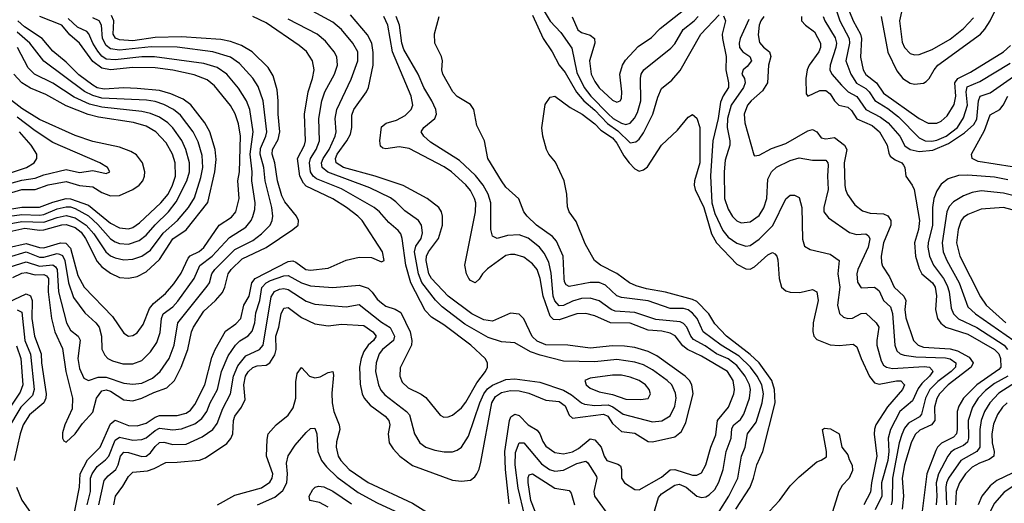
# Model space of a CAD drawing. Header units: inches. Extents: x 1305375 to 1407406, y 744550 to 841633.
# Tile 191 of 256: x 1322081 to 1326514, y 822557 to 824735. Entities that reach past the tile are written whole.
import ezdxf

# ---------------------------------------------------------------- set-up
doc = ezdxf.new("R2010")
doc.units = ezdxf.units.IN
doc.header["$MEASUREMENT"] = 0
doc.layers.add('B3822', color=7, linetype='Continuous')

msp = doc.modelspace()

# ---------------------------------------------------------------- linework, layer by layer
at = {"layer": 'B3822', "color": 5}
for points, elevation in [([(1324409.5, 824830), (1324470, 824728.7), (1324517.6, 824677.6), (1324566.4, 824606.4), (1324590, 824497.1), (1324622.7, 824430), (1324653, 824390), (1324730, 824310.6), (1324752.3, 824290), (1324790, 824268.6), (1324810, 824263.6), (1324830, 824269.2), (1324849.1, 824290.9), (1324862.8, 824317.2), (1324876.8, 824370), (1324875.8, 824470), (1324879.6, 824490), (1324890.3, 824509.7), (1325012.6, 824607.4), (1325030, 824626.4), (1325068.5, 824691.5), (1325117, 824730), (1325135.1, 824750)], 1360), ([(1322436.6, 822550), (1322460.9, 822659.1), (1322478.5, 822681.5), (1322513.2, 822710), (1322524.8, 822730), (1322535, 822770), (1322550, 822787), (1322570, 822786.3), (1322630, 822767.8), (1322650, 822770.1), (1322670, 822784.5), (1322690, 822812.8), (1322710, 822831.6), (1322730, 822833), (1322770, 822822.2), (1322830, 822823.2), (1322903.1, 822856.9), (1322950.9, 822890), (1322970, 822916.6), (1322995.8, 822984.2), (1323029.9, 823050), (1323042.8, 823130), (1323063.3, 823176.7), (1323098.9, 823221.1), (1323159.9, 823250), (1323177.5, 823270), (1323213.2, 823486.8), (1323228.4, 823511.6), (1323250, 823521.7), (1323270, 823523.9), (1323290, 823519.4), (1323370, 823467.2), (1323410, 823454.1), (1323550, 823441.8), (1323610, 823453.1), (1323710, 823372.4), (1323749.6, 823349.6), (1323768.4, 823310), (1323763.4, 823290), (1323715, 823250), (1323698.7, 823230), (1323685.1, 823190), (1323683.4, 823150), (1323696.6, 823090), (1323707, 823067), (1323725, 823045), (1323822.5, 822970), (1323835.3, 822955.3), (1323858.5, 822870), (1323881.8, 822830), (1323909.7, 822809.7), (1323950, 822795.8), (1323991.8, 822788.2), (1324030, 822788.8), (1324050, 822795.8), (1324070, 822810.2), (1324101, 822859), (1324152.4, 823010), (1324170.2, 823050), (1324187.7, 823072.3), (1324210, 823089.8), (1324270, 823114.7), (1324310, 823118.2), (1324423.1, 823103.1), (1324530, 823066.1), (1324565.6, 823045.6), (1324609.8, 823009.8), (1324624.2, 823004.2), (1324670, 822997.6), (1324730, 823000.3), (1324752, 822992), (1324798.2, 822958.2), (1324930, 822924), (1324971.9, 822928.1), (1325010, 822951.6), (1325030, 822994.9), (1325036.1, 823030), (1325033.7, 823053.7), (1325016.6, 823090), (1324996.2, 823110), (1324930, 823158.4), (1324890, 823181), (1324850, 823193), (1324770, 823204.8), (1324670, 823194.6), (1324530, 823197.8), (1324424, 823224), (1324380, 823240), (1324310, 823280.5), (1324250, 823284.9), (1324190, 823303.9), (1324084.6, 823364.6), (1323982.4, 823442.4), (1323952.4, 823472.4), (1323891.9, 823551.9), (1323876.1, 823590), (1323858.2, 823690), (1323864.2, 823715.8), (1323888.6, 823750), (1323895.1, 823775.1), (1323889.5, 823809.5), (1323876.7, 823830), (1323814.3, 823874.3), (1323775.1, 823915.1), (1323750, 823933.2), (1323657.4, 823977.4), (1323468.4, 824048.4), (1323442, 824070), (1323439.5, 824090), (1323447.7, 824110), (1323473.7, 824150), (1323501.7, 824210), (1323505.6, 824230), (1323500.5, 824290), (1323509.3, 824330.7), (1323573.2, 824466.8), (1323603.5, 824550), (1323603.4, 824590), (1323580.2, 824630), (1323530, 824690.5), (1323490, 824724.4), (1323382.8, 824782.8)], 1440), ([(1324568.3, 824748.3), (1324593.4, 824690), (1324610, 824677), (1324650, 824665.8), (1324668.4, 824650), (1324670.1, 824629.9), (1324646.3, 824550), (1324654.2, 824490), (1324670, 824456.8), (1324690, 824428.4), (1324750, 824372), (1324770, 824362.9), (1324784.2, 824370), (1324790, 824380.7), (1324792.2, 824410), (1324783.6, 824490), (1324794.3, 824530), (1324807.8, 824552.2), (1324865.7, 824614.3), (1324925.2, 824654.8), (1324965, 824695), (1325070, 824778.4)], 1380), ([(1325959.5, 824750), (1325989.5, 824589.5), (1326030, 824504.2), (1326056.6, 824470), (1326090, 824449.3), (1326110, 824445.1), (1326150, 824449.1), (1326162.9, 824457.1), (1326176, 824470), (1326198.2, 824510), (1326214.6, 824530), (1326406.3, 824670), (1326427.1, 824692.9), (1326450.5, 824729.5), (1326483.1, 824796.8)], 1520), ([(1322010, 823613.5), (1322110, 823644.7), (1322170, 823624.8), (1322230, 823631.8), (1322242.5, 823622.5), (1322249.6, 823609.6), (1322255.8, 823510), (1322291.9, 823370), (1322310, 823336.3), (1322344.1, 823310), (1322352.4, 823292.4), (1322342.5, 823210), (1322350, 823164.2), (1322370, 823121.4), (1322390, 823109.5), (1322434.6, 823125.4), (1322470, 823125.5), (1322550, 823098.8), (1322590, 823093.2), (1322630, 823098.4), (1322679, 823121), (1322714, 823150), (1322754.2, 823210), (1322776.5, 823270), (1322793.5, 823370), (1322925.4, 823534.6), (1322935.2, 823550), (1322946.4, 823590), (1322959.5, 823610), (1323050, 823699.7), (1323130, 823740.8), (1323169.9, 823770), (1323208.4, 823810), (1323217.8, 823830), (1323221, 823850), (1323216.1, 823890), (1323185.6, 824010), (1323179.4, 824070), (1323162.8, 824130), (1323164.5, 824155.5), (1323189.6, 824210), (1323193.6, 824230), (1323177.3, 824370), (1323153.8, 824433.8), (1323131.1, 824471.1), (1323070, 824538.3), (1323030, 824565.7), (1322950, 824590.8), (1322790, 824611.2), (1322673.2, 824613.2), (1322530, 824598.1), (1322490, 824603.1), (1322470, 824618.4), (1322452.9, 824650), (1322449, 824710), (1322439.3, 824730), (1322410, 824742.7)], 1540), ([(1322030, 823708.6), (1322110, 823726.8), (1322170, 823709.2), (1322190, 823708.3), (1322264.5, 823730), (1322288.3, 823728.3), (1322310, 823706.8), (1322343.1, 823583.1), (1322370.7, 823530.7), (1322498.6, 823398.6), (1322550, 823323.2), (1322570, 823310.2), (1322590, 823312.7), (1322610, 823325.4), (1322637.3, 823362.7), (1322665.1, 823434.9), (1322683.4, 823456.6), (1322737.7, 823502.3), (1322774.3, 823545.7), (1322807.1, 823592.9), (1322839, 823661), (1322848.4, 823671.6), (1322888.4, 823691.6), (1322910, 823708.6), (1322979.5, 823810), (1323034.4, 823845.6), (1323053.3, 823870), (1323069.6, 823930), (1323063.7, 824010), (1323069.9, 824050), (1323074.8, 824210), (1323065.8, 824265.8), (1323051.5, 824311.5), (1323029.2, 824349.2), (1322957.9, 824437.9), (1322924.5, 824464.5), (1322866.4, 824486.4), (1322770, 824507.1), (1322690, 824518.3), (1322590, 824519.7), (1322490, 824509.3), (1322450, 824516.5), (1322410, 824546.3), (1322350, 824628.7), (1322306.2, 824666.2), (1322270.9, 824710), (1322171.7, 824750)], 1580), ([(1322030, 823665.4), (1322110, 823689), (1322170, 823666.1), (1322190, 823665.8), (1322250, 823681.7), (1322259.7, 823679.7), (1322273.4, 823673.4), (1322283.9, 823650), (1322300.2, 823550), (1322323.6, 823483.6), (1322374.6, 823414.6), (1322424.1, 823370), (1322439, 823350), (1322448.4, 823310), (1322451.3, 823251.3), (1322463.6, 823223.6), (1322476.9, 823210), (1322498.3, 823198.3), (1322545.7, 823185.7), (1322590, 823184.7), (1322630, 823200.1), (1322670, 823238.6), (1322698.1, 823281.9), (1322713.6, 823326.4), (1322719.4, 823390), (1322727.2, 823410), (1322770, 823442.5), (1322792.2, 823467.8), (1322866.2, 823570), (1322891.2, 823628.8), (1322946.9, 823670), (1323026.1, 823753.9), (1323099.2, 823800.8), (1323122.8, 823830), (1323131.2, 823848.8), (1323139.9, 823880.1), (1323141.6, 823910), (1323126.4, 824010), (1323126.8, 824050), (1323118, 824130), (1323132.7, 824230), (1323117.1, 824330), (1323102.4, 824370), (1323066.1, 824426.1), (1323013.7, 824490), (1322970, 824519.7), (1322910, 824538.3), (1322688.4, 824568.4), (1322630, 824568.4), (1322510, 824553.9), (1322470, 824557.9), (1322450.5, 824570.5), (1322432.7, 824592.7), (1322409.9, 824630), (1322392.1, 824672.1), (1322382.4, 824682.4), (1322341.2, 824701.2), (1322299.7, 824739.7)], 1560), ([(1322050, 823574.4), (1322090, 823594), (1322110, 823596), (1322150, 823586.6), (1322190, 823586.8), (1322201.3, 823581.3), (1322210.7, 823570), (1322208.6, 823510), (1322224.6, 823390), (1322239.5, 823330), (1322273.8, 823253.8), (1322287.8, 823150), (1322317.8, 823030), (1322317.3, 822982.7), (1322284.6, 822910), (1322273.9, 822873.9), (1322273.7, 822850), (1322278.8, 822838.8), (1322290, 822832.2), (1322330, 822869.3), (1322363.4, 822916.6), (1322410, 822967), (1322426.4, 823030), (1322450, 823063.5), (1322470, 823068.8), (1322490, 823062.1), (1322550, 823023.5), (1322590, 823018.5), (1322630, 823030.4), (1322684, 823056), (1322743.4, 823076.6), (1322777.4, 823110), (1322808.5, 823170), (1322837.1, 823250), (1322854.6, 823330), (1322863.5, 823350), (1322910, 823421.7), (1322963.1, 823470), (1322993.2, 823506.8), (1323004.6, 823530), (1323019.4, 823590), (1323032.4, 823610), (1323081.8, 823658.2), (1323190, 823709.1), (1323310.9, 823790), (1323334, 823810), (1323335.9, 823830), (1323327.1, 823850), (1323274.9, 823914.9), (1323261.6, 823941.6), (1323240.9, 824010), (1323229.1, 824090), (1323217.3, 824130), (1323218.7, 824150), (1323244.3, 824195.7), (1323252.5, 824230), (1323243.9, 824310), (1323245, 824370), (1323239.9, 824419.9), (1323222.2, 824482.2), (1323200, 824520), (1323127.5, 824590), (1323079.1, 824619.1), (1323030, 824637.3), (1322986.5, 824646.5), (1322810, 824657.2), (1322690, 824655.5), (1322590, 824640.3), (1322530, 824644.5), (1322511.8, 824651.8), (1322501.7, 824670), (1322504, 824730), (1322494.5, 824754.5)], 1520), ([(1322313.7, 822446.3), (1322350.2, 822630), (1322352.9, 822690), (1322386.6, 822753.4), (1322442.4, 822810), (1322490, 822914.3), (1322510, 822931.1), (1322570, 822907), (1322610, 822906.7), (1322650, 822918.4), (1322690, 822944.9), (1322710, 822952.3), (1322790, 822952), (1322830, 822963.5), (1322850, 822976.3), (1322870, 823002.1), (1322914.5, 823090), (1322945.7, 823214.3), (1322960.3, 823250), (1323007.3, 823332.7), (1323054.7, 823365.3), (1323076.7, 823390), (1323090.7, 823449.3), (1323113.8, 823490), (1323126.6, 823550), (1323141.2, 823570), (1323290, 823646.4), (1323310, 823648.5), (1323323.5, 823643.5), (1323369.6, 823609.6), (1323390, 823606.5), (1323470, 823615.8), (1323550, 823651.6), (1323610, 823666.1), (1323664.7, 823664.7), (1323710, 823644.4), (1323721.2, 823650), (1323714, 823690), (1323622.5, 823830), (1323603.8, 823850), (1323551.7, 823890), (1323490, 823928.8), (1323370, 823984.7), (1323358.2, 823998.2), (1323342.4, 824030), (1323331.1, 824110), (1323362.8, 824170), (1323367.5, 824190), (1323363, 824310), (1323379.9, 824410), (1323399.7, 824470), (1323407.2, 824510), (1323399, 824550), (1323371.9, 824591.9), (1323339.1, 824619.1), (1323190, 824721.3), (1323130, 824749.9)], 1480), ([(1322385, 822550), (1322398.9, 822610), (1322400.1, 822670), (1322406.9, 822690), (1322430, 822723.6), (1322467.6, 822752.4), (1322481.8, 822770), (1322510, 822841.4), (1322530, 822855.3), (1322590, 822841.1), (1322630, 822844.1), (1322650, 822851.8), (1322690, 822885.6), (1322710, 822895.9), (1322770, 822888.3), (1322810, 822892), (1322870, 822915.7), (1322901.3, 822938.7), (1322923.9, 822970), (1322938.7, 823010), (1322970.8, 823069.2), (1322989.7, 823150.3), (1323019.3, 823220.7), (1323052.5, 823270), (1323071.9, 823288.1), (1323110, 823311.2), (1323127.1, 823332.9), (1323138.8, 823370), (1323144.4, 823415.6), (1323162.5, 823470), (1323171.2, 823528.8), (1323190, 823549.4), (1323210, 823559.9), (1323270, 823581.2), (1323290, 823583.5), (1323350, 823549.7), (1323390, 823536.4), (1323490, 823529.3), (1323610, 823538.8), (1323650, 823526.6), (1323668.5, 823508.5), (1323690, 823477), (1323710, 823459.3), (1323730, 823445.2), (1323771.9, 823431.9), (1323796.5, 823416.5), (1323838.8, 823330), (1323847.1, 823290), (1323844.4, 823270), (1323793.5, 823166.5), (1323792.4, 823130), (1323802.9, 823102.9), (1323830, 823076.6), (1323888.5, 823048.5), (1323910, 823032.9), (1323974.2, 822954.2), (1323990, 822945.8), (1324010, 822946), (1324030, 822953.8), (1324070, 822986.4), (1324090, 823013.3), (1324139.8, 823100.2), (1324178.1, 823150), (1324187.6, 823170), (1324187.5, 823190), (1324176, 823210), (1324112.2, 823270), (1323990, 823361.5), (1323935.2, 823395.2), (1323905.8, 823425.8), (1323841.5, 823550), (1323819.8, 823630), (1323803.4, 823750), (1323797.1, 823770), (1323785.3, 823785.3), (1323742.1, 823822.1), (1323701.3, 823870), (1323676.5, 823890), (1323530, 823972.7), (1323417.9, 824017.9), (1323401.9, 824030), (1323390.2, 824050), (1323384.9, 824090), (1323390.4, 824109.6), (1323416.1, 824150), (1323430.9, 824190), (1323428.2, 824290), (1323441.1, 824370), (1323455.4, 824410), (1323498.2, 824490), (1323511.7, 824530), (1323508.2, 824568.2), (1323496.9, 824590), (1323457.7, 824637.7), (1323419.5, 824670), (1323290, 824736.7)], 1460), ([(1322504.2, 822550), (1322512.7, 822590), (1322545.9, 822634.1), (1322570, 822677.3), (1322590, 822697.9), (1322656.4, 822703.6), (1322686, 822714), (1322738.4, 822741.6), (1322790, 822741.7), (1322890, 822751.1), (1322917.5, 822762.5), (1323013.3, 822826.7), (1323031, 822849), (1323040.1, 822870), (1323042.8, 822930), (1323049.9, 822950), (1323079.9, 822990), (1323096.1, 823023.9), (1323089.4, 823090), (1323097.1, 823130), (1323110, 823149.6), (1323130, 823168.1), (1323150, 823175.5), (1323190, 823179.3), (1323206.6, 823190), (1323230, 823225.9), (1323235, 823250), (1323234.2, 823310), (1323247, 823350), (1323258.2, 823410), (1323270, 823436.6), (1323290, 823438.3), (1323350, 823394.6), (1323410, 823364.7), (1323470, 823356.6), (1323530, 823363.3), (1323630, 823358.1), (1323670.6, 823330), (1323685.4, 823310), (1323674, 823290), (1323650, 823269.1), (1323630, 823240.5), (1323618.2, 823210), (1323611.3, 823170), (1323614, 823094), (1323622.9, 823050), (1323631.3, 823031.3), (1323658.8, 822998.8), (1323725.9, 822950), (1323742.1, 822930), (1323747.2, 822910), (1323740.4, 822870), (1323744.6, 822830), (1323761.8, 822801.8), (1323791.7, 822770), (1323850, 822727.7), (1324030, 822661.5), (1324070, 822656.3), (1324110, 822661.8), (1324130, 822676.5), (1324139.5, 822690), (1324149.4, 822710.6), (1324156.9, 822743.1), (1324206.3, 823010), (1324222.6, 823037.4), (1324250, 823055.6), (1324290, 823065), (1324330, 823062.9), (1324373.6, 823053.6), (1324450, 823021.6), (1324510, 823015.6), (1324536.5, 822996.5), (1324554.2, 822954.2), (1324570, 822940.4), (1324710, 822959), (1324729.3, 822949.3), (1324750, 822917.2), (1324790, 822881), (1324850, 822873.4), (1324910, 822835.1), (1324930, 822833.3), (1325030, 822856.8), (1325060.1, 822879.9), (1325079.7, 822920.3), (1325112.4, 823050), (1325106.9, 823090), (1325096, 823110), (1325076.7, 823130), (1324950, 823221.4), (1324910, 823240.6), (1324850, 823258.1), (1324804.6, 823264.6), (1324750, 823266.2), (1324650, 823255.2), (1324548.9, 823268.9), (1324450, 823270.7), (1324410, 823287.5), (1324388.8, 823308.8), (1324350, 823388.1), (1324330, 823408.4), (1324290, 823414), (1324210, 823378), (1324170, 823383.4), (1324116.2, 823410), (1324010, 823490.3), (1323935.1, 823570), (1323922.4, 823590), (1323910.5, 823650), (1323912, 823670), (1323921.8, 823690), (1323967.2, 823750), (1323983.8, 823810), (1323983.9, 823850), (1323979.3, 823870), (1323967.6, 823890), (1323915.8, 823930), (1323808, 823988), (1323681.6, 824030), (1323538.1, 824070), (1323505.2, 824090), (1323502.3, 824110), (1323510.5, 824130), (1323554.3, 824190), (1323570, 824219.7), (1323576.1, 824250), (1323575.6, 824304.4), (1323584.7, 824330), (1323642.5, 824410), (1323651.3, 824430), (1323672.8, 824530), (1323672.6, 824587.4), (1323665.7, 824630), (1323646.2, 824666.2), (1323570, 824756.3)], 1420), ([(1324285.3, 822554.7), (1324267.5, 822710), (1324265.5, 822790), (1324285.6, 822930), (1324292.9, 822947.1), (1324310, 822959.3), (1324330, 822952.9), (1324370, 822910.1), (1324410, 822886.2), (1324423, 822870), (1324435.8, 822835.8), (1324450, 822815.1), (1324490, 822785.4), (1324530, 822780.1), (1324570, 822789.5), (1324596.5, 822803.5), (1324650, 822847.9), (1324670, 822842.4), (1324698.8, 822810), (1324712.4, 822770), (1324724.5, 822750), (1324773.6, 822733.6), (1324785.4, 822725.4), (1324791, 822710), (1324790.9, 822670), (1324803.6, 822650), (1324850, 822619.2), (1324870, 822617.8), (1324970, 822675.1), (1325010, 822707.7), (1325030, 822709.1), (1325110, 822683.6), (1325130, 822683.1), (1325150, 822695), (1325169.9, 822730.1), (1325192.6, 822810), (1325215, 822864.9), (1325222.4, 822930), (1325272.3, 822990), (1325296, 823050), (1325298.9, 823070), (1325292.9, 823110), (1325267, 823150), (1325150, 823220.4), (1325087.1, 823250), (1325066.7, 823266.7), (1325031.5, 823311.5), (1325010, 823323.5), (1324972.3, 823332.3), (1324910, 823337.1), (1324830, 823369), (1324741.5, 823370), (1324670, 823401.3), (1324630, 823412.5), (1324590, 823410.3), (1324510, 823383.6), (1324484.7, 823384.7), (1324470, 823399.5), (1324438, 823490), (1324423.5, 823570), (1324410.6, 823610), (1324390, 823635.9), (1324350, 823664.9), (1324310, 823676.9), (1324290, 823678.1), (1324270, 823673.2), (1324186.5, 823613.5), (1324164.2, 823590), (1324150, 823565.8), (1324131.4, 823550), (1324110, 823560.7), (1324102.8, 823570), (1324092.9, 823590), (1324085.6, 823630), (1324132.9, 823870), (1324134.1, 823910), (1324129.2, 823930), (1324110, 823966), (1324090, 823991.7), (1324024.9, 824050), (1323992.5, 824072.5), (1323834.8, 824154.8), (1323790, 824162.2), (1323730, 824153.2), (1323716.3, 824156.3), (1323705.6, 824165.6), (1323702.3, 824190), (1323710, 824251.9), (1323730.3, 824269.7), (1323777, 824283), (1323816.8, 824303.2), (1323843.8, 824330), (1323850.4, 824350), (1323843.4, 824390), (1323759.6, 824590), (1323737.7, 824710), (1323720.6, 824750)], 1380), ([(1324933.8, 822506.2), (1324957, 822583), (1324970, 822600.5), (1325030, 822639.2), (1325050, 822643.6), (1325081.3, 822630), (1325130, 822589.6), (1325150, 822583.3), (1325170, 822586.8), (1325184.9, 822595.1), (1325210, 822619.1), (1325228.4, 822651.6), (1325247.9, 822710), (1325261.7, 822790), (1325284.4, 822850), (1325286.7, 822893.3), (1325296.7, 822910), (1325325.8, 822934.2), (1325342, 822958), (1325367.2, 823030), (1325370.8, 823070), (1325366.6, 823090), (1325346.9, 823130), (1325310, 823177.8), (1325270, 823207.3), (1325217.8, 823230), (1325166.6, 823266.6), (1325114.4, 823294.4), (1325101.9, 823310), (1325084.5, 823350), (1325070, 823366.4), (1325054.2, 823374.2), (1324944.8, 823384.8), (1324850, 823416.6), (1324762.4, 823422.4), (1324743.4, 823430), (1324690, 823469.5), (1324650, 823481.1), (1324610, 823479.8), (1324570, 823467), (1324530, 823447.2), (1324510, 823447.1), (1324490, 823468.8), (1324483, 823490), (1324474.1, 823594.1), (1324463.2, 823643.2), (1324442.9, 823682.9), (1324420.8, 823710), (1324370, 823751.4), (1324330, 823766.7), (1324276.6, 823763.4), (1324230, 823749.9), (1324210, 823759.7), (1324201.7, 823790), (1324202.4, 823910), (1324190.6, 823950), (1324167.9, 823990), (1324133, 824033), (1324060.7, 824100.7), (1323930, 824184.2), (1323900.3, 824210), (1323888.7, 824230), (1323899.7, 824250), (1323949.9, 824290.1), (1323957, 824310), (1323954.2, 824330), (1323936.6, 824370), (1323899.7, 824430), (1323875.4, 824490), (1323810, 824600.7), (1323800.9, 824630), (1323791, 824710), (1323776.3, 824750)], 1360), ([(1325230, 822520.1), (1325274.2, 822590), (1325313.7, 822670), (1325330.3, 822769.7), (1325347.9, 822810), (1325357.5, 822870), (1325397.1, 822922.9), (1325423.8, 823010), (1325429.1, 823050), (1325422.2, 823090), (1325401.2, 823130), (1325371.8, 823170), (1325319.9, 823219.9), (1325239.5, 823270), (1325158.2, 823330), (1325131.6, 823390), (1325110, 823414), (1325090, 823428.2), (1325070, 823434.2), (1325010, 823434.2), (1324910, 823469.6), (1324790, 823483.3), (1324770, 823492.1), (1324719, 823539), (1324690, 823551.1), (1324650, 823551.2), (1324554.2, 823534.2), (1324541.4, 823541.4), (1324534.1, 823554.1), (1324531.6, 823571.6), (1324527.2, 823670), (1324497.9, 823737.9), (1324479.4, 823759.4), (1324408.3, 823810), (1324365, 823850), (1324351.4, 823870), (1324328.3, 823928.3), (1324270, 823980.8), (1324250, 824008.7), (1324187.9, 824110), (1324173.5, 824190), (1324138.6, 824258.6), (1324125.1, 824330), (1324110, 824352.6), (1324050, 824388.7), (1324031, 824410), (1323985.3, 824490), (1323981, 824510), (1323984.2, 824550), (1323979.7, 824570), (1323950, 824629), (1323948.2, 824671.8), (1323969.4, 824750)], 1340), ([(1324390, 824756.1), (1324438.1, 824650), (1324478.1, 824590), (1324509.6, 824530), (1324536.7, 824496.7), (1324588.1, 824408.1), (1324621, 824370), (1324670, 824328), (1324727.7, 824267.7), (1324774.5, 824234.5), (1324830, 824180.8), (1324855.2, 824184.8), (1324870, 824197.3), (1324890, 824225.7), (1324931.5, 824310), (1324953.4, 824386.6), (1324970, 824425.3), (1325017.7, 824462.3), (1325054.1, 824505.9), (1325147.7, 824670), (1325230, 824756.4)], 1340), ([(1325250, 824752.7), (1325258.6, 824730), (1325243.9, 824670), (1325244.7, 824650), (1325261, 824570), (1325259.8, 824510), (1325272.3, 824450), (1325272, 824430), (1325248.1, 824391.9), (1325236.6, 824363.4), (1325225.7, 824290), (1325201.7, 824190), (1325191.2, 824031.2), (1325196.6, 823910), (1325210, 823861.6), (1325246.2, 823786.2), (1325270, 823755.3), (1325310, 823728.3), (1325350, 823715.5), (1325370, 823718.4), (1325410, 823746.2), (1325472.1, 823807.9), (1325530, 823928.9), (1325550, 823944.4), (1325570, 823944.9), (1325590, 823933.7), (1325602.6, 823890), (1325606, 823746), (1325614.8, 823714.8), (1325639.6, 823699.6), (1325730, 823679.8), (1325770.2, 823650), (1325765, 823590), (1325774.2, 823530), (1325762.3, 823450), (1325771.3, 823411.3), (1325790, 823396), (1325810, 823388.8), (1325830, 823391.3), (1325870, 823411.9), (1325890, 823412.7), (1325937.7, 823370), (1325949.6, 823350), (1325939.5, 823290), (1325940.3, 823270), (1325959.2, 823199.2), (1325970, 823179.8), (1325983, 823170), (1326010, 823164.6), (1326153.1, 823173.1), (1326177.3, 823170), (1326190, 823156.5), (1326192.4, 823150), (1326177.6, 823130), (1326143.2, 823096.8), (1326126.4, 823073.6), (1326100.7, 823019.3), (1326044, 822970), (1326001.8, 822890), (1325991.6, 822850), (1325993.4, 822790), (1325989.4, 822750), (1325960.5, 822650), (1325961.9, 822590), (1325932.1, 822527.9)], 1340), ([(1325363.7, 824736.3), (1325324.3, 824650), (1325319.9, 824630), (1325322.2, 824610), (1325336.4, 824590), (1325367.8, 824570), (1325375.1, 824550), (1325355.6, 824524.4), (1325337.7, 824510), (1325332.3, 824490), (1325345, 824470), (1325347.2, 824450), (1325339.2, 824430), (1325284.1, 824350), (1325268.1, 824290), (1325266.9, 824250), (1325278.3, 824190), (1325278.1, 824170), (1325257.3, 824102.7), (1325253, 824050), (1325254.7, 823930), (1325270, 823881.5), (1325290, 823849.4), (1325310, 823828.8), (1325330, 823820.1), (1325370, 823825.4), (1325410, 823854), (1325432, 823888), (1325445.2, 823930), (1325450, 824016.9), (1325466, 824050), (1325488.7, 824071.3), (1325550, 824100.4), (1325590, 824112.7), (1325650, 824102.4), (1325710, 824102.3), (1325719.5, 824090), (1325720.4, 824080.4), (1325717.4, 824030), (1325720.8, 823970), (1325701, 823890), (1325702, 823870), (1325723.1, 823843.1), (1325817.4, 823777.4), (1325848.4, 823768.4), (1325890.1, 823770.1), (1325902.3, 823762.3), (1325908.6, 823748.6), (1325901.7, 823710), (1325854.6, 823610), (1325850.1, 823590), (1325853.2, 823553.2), (1325870, 823527.1), (1325930, 823530.1), (1325942.1, 823522.1), (1325950, 823514.3), (1325970.4, 823470.4), (1326001.8, 823441.8), (1326011.3, 823411.3), (1326021, 823270), (1326030, 823244.3), (1326045, 823230), (1326063.8, 823223.8), (1326116.1, 823216.1), (1326250, 823212.8), (1326270, 823207.5), (1326295.5, 823190), (1326294.4, 823170), (1326275.2, 823150), (1326214.9, 823105.1), (1326178.8, 823070), (1326158.7, 823030), (1326141.4, 822958.6), (1326132.8, 822947.2), (1326082.4, 822917.6), (1326065.1, 822894.9), (1326052.3, 822867.7), (1326040.1, 822830), (1326010.1, 822670.1), (1326009.8, 822570), (1326004.9, 822550)], 1360), ([(1325431, 824750), (1325417.3, 824730), (1325410.7, 824710), (1325406.4, 824666.4), (1325412.1, 824632.1), (1325430, 824611.2), (1325457.2, 824590), (1325463.4, 824570), (1325452.9, 824530), (1325448.1, 824450), (1325425.6, 824414.4), (1325373.8, 824370), (1325357.7, 824350), (1325343.1, 824310), (1325346.2, 824270), (1325385.8, 824125.8), (1325390, 824121.6), (1325410, 824125.2), (1325465.3, 824154.7), (1325530, 824177.8), (1325630, 824234.6), (1325650, 824240.1), (1325670, 824229.3), (1325690, 824203.7), (1325710, 824199.1), (1325750, 824204.4), (1325795.2, 824170), (1325804.5, 824150), (1325792.7, 824090), (1325796, 823990), (1325798.4, 823970), (1325807.9, 823947.9), (1325841.3, 823901.3), (1325874.9, 823874.9), (1325910, 823863.7), (1325970, 823861.5), (1325990, 823851.3), (1326002.9, 823830), (1326003.7, 823810), (1325970.1, 823730), (1325960.3, 823670), (1325961, 823641), (1325965.4, 823625.4), (1325997.2, 823577.2), (1326018, 823530), (1326061.2, 823490), (1326070.6, 823470.6), (1326066.5, 823430), (1326070, 823392), (1326104.8, 823290), (1326126.1, 823270), (1326150, 823260.8), (1326270, 823252.5), (1326303.7, 823243.7), (1326355.6, 823215.6), (1326373.2, 823190), (1326365.4, 823170), (1326260.7, 823090), (1326222.1, 823050), (1326210.8, 823029.2), (1326200.2, 822990), (1326200.8, 822930), (1326186.8, 822910), (1326134.1, 822885.9), (1326113.1, 822866.9), (1326094.9, 822830), (1326064.7, 822730), (1326054.9, 822670), (1326060.7, 822590), (1326054.5, 822530)], 1380), ([(1325600.7, 824750), (1325600.5, 824730), (1325619.3, 824710), (1325660.1, 824680.1), (1325686, 824630), (1325686.5, 824610), (1325678.3, 824590), (1325634.7, 824530), (1325626.3, 824510), (1325620.5, 824470), (1325621.5, 824401.5), (1325630, 824390.4), (1325683.2, 824416.8), (1325710, 824416.7), (1325730, 824401.6), (1325750, 824369.6), (1325769.6, 824350), (1325810, 824341.3), (1325826.8, 824326.8), (1325850, 824288.6), (1325918.5, 824258.5), (1325951.8, 824230), (1325986, 824170), (1325993.5, 824133.5), (1326000.8, 824120.8), (1326023.2, 824103.2), (1326053.4, 824090), (1326060.2, 824080.2), (1326065.5, 824070), (1326070.2, 824030), (1326099.8, 823990), (1326108.9, 823970), (1326131.9, 823830), (1326128.2, 823790), (1326109.8, 823730), (1326113.5, 823670), (1326130, 823614.7), (1326142.7, 823590), (1326190.2, 823550.2), (1326203.3, 823530), (1326208.2, 823491.8), (1326204.1, 823430), (1326212.9, 823390), (1326227.7, 823367.7), (1326250.8, 823350.8), (1326350, 823318.4), (1326469.3, 823250), (1326489.5, 823230), (1326497.3, 823210), (1326497.7, 823170), (1326490, 823159.4), (1326390.7, 823090), (1326330.4, 823030), (1326310, 822994.4), (1326301.7, 822970), (1326302, 822890), (1326298.1, 822870), (1326284.7, 822855.3), (1326231.7, 822828.3), (1326213.5, 822810), (1326205.3, 822794.7), (1326165.6, 822690), (1326142.3, 822510)], 1420), ([(1325698.6, 824750), (1325706.7, 824730), (1325753, 824653), (1325758.5, 824630), (1325756, 824610), (1325729.6, 824530), (1325727.9, 824510), (1325737, 824490), (1325780.4, 824440.4), (1325810.9, 824410.9), (1325850, 824389.3), (1325890.5, 824330.5), (1325956.1, 824296.1), (1325991.3, 824270), (1326043.3, 824210), (1326066.9, 824166.9), (1326090, 824150), (1326130, 824142), (1326191.9, 824148.1), (1326262.2, 824177.8), (1326334.5, 824225.5), (1326376.2, 824263.8), (1326390, 824287.3), (1326397.6, 824370), (1326405.7, 824390), (1326450, 824405.6), (1326570.4, 824489.6)], 1440), ([(1325760.3, 824770), (1325773.3, 824730), (1325815.7, 824650), (1325817.1, 824630), (1325801.2, 824550), (1325823, 824490), (1325849.3, 824449.3), (1325890, 824424.6), (1325905.6, 824410), (1325930.7, 824370.7), (1325990, 824334.6), (1326038.1, 824298.1), (1326130, 824203.1), (1326158, 824190), (1326188.3, 824188.3), (1326210, 824192.3), (1326252, 824210), (1326302.8, 824250), (1326330, 824292.5), (1326349.1, 824350), (1326342, 824410), (1326347.3, 824432.7), (1326403.7, 824456.3), (1326540.1, 824539.9)], 1460), ([(1325817.7, 824770), (1325833.6, 824730), (1325866.4, 824670), (1325871.6, 824650), (1325866.7, 824566.7), (1325878.4, 824510), (1325890, 824488.8), (1325939, 824450), (1325970, 824404.2), (1326130, 824290.1), (1326170.9, 824269.1), (1326210, 824269.6), (1326230, 824278.1), (1326257.2, 824302.8), (1326287.6, 824352.4), (1326295.5, 824390), (1326291.9, 824450), (1326304.6, 824470), (1326361.9, 824498.1), (1326509.9, 824590), (1326541.4, 824618.6)], 1480), ([(1326051.3, 824770), (1326041.6, 824730), (1326054.4, 824634.3), (1326064.1, 824610), (1326090, 824583.5), (1326110, 824576.3), (1326130, 824577.6), (1326190, 824600.8), (1326270, 824647.2), (1326330, 824694.9), (1326375.9, 824744.1)], 1540), ([(1322010, 823775.9), (1322104, 823796), (1322170, 823786.6), (1322190, 823788), (1322270, 823811.4), (1322290, 823812.5), (1322330, 823799.5), (1322357.7, 823777.7), (1322377.3, 823750), (1322430, 823645.9), (1322450, 823621.9), (1322490, 823592.9), (1322530, 823573.7), (1322570, 823571.4), (1322610, 823579), (1322650, 823599.7), (1322710, 823654.5), (1322770, 823748.6), (1322830, 823789.3), (1322927.6, 823912.4), (1322959, 824050), (1322964.9, 824104.9), (1322960.4, 824150), (1322936.6, 824230), (1322913.7, 824270), (1322850.9, 824350.9), (1322816.7, 824376.7), (1322761.4, 824401.4), (1322710, 824416.2), (1322610, 824425.8), (1322550, 824428), (1322461.5, 824421.5), (1322430, 824428.8), (1322410, 824439.5), (1322346.3, 824486.3), (1322290, 824543.7), (1322230, 824592.6), (1322182.2, 824650), (1322103.1, 824703.1), (1322073.1, 824730)], 1620), ([(1322010, 823810.6), (1322090, 823826.6), (1322190, 823822.6), (1322250, 823844.8), (1322290, 823854), (1322330, 823843), (1322380.1, 823810), (1322414.2, 823770), (1322469.3, 823689.3), (1322490, 823672), (1322510, 823662.3), (1322550, 823654.1), (1322590, 823657.2), (1322630, 823669.7), (1322670, 823697.6), (1322726.1, 823773.9), (1322791.8, 823830), (1322840.1, 823890), (1322867.1, 823932.9), (1322895.9, 824024.1), (1322905.7, 824070), (1322902.9, 824122.9), (1322884.6, 824184.6), (1322861.3, 824230), (1322804.6, 824304.6), (1322773.8, 824330), (1322730, 824353.7), (1322690, 824367.3), (1322652.3, 824372.3), (1322450, 824382.1), (1322410, 824393), (1322372.2, 824412.2), (1322189, 824549), (1322125.9, 824630), (1322070, 824678.8)], 1640), ([(1321890, 823830.7), (1322090, 823858.2), (1322170, 823855.1), (1322190, 823858.1), (1322250, 823882.7), (1322290, 823893), (1322310, 823891.7), (1322330, 823884.2), (1322390, 823851.5), (1322432.4, 823812.4), (1322490, 823748.9), (1322510, 823734.5), (1322530, 823727), (1322570, 823723.8), (1322619.4, 823740.6), (1322650, 823764.5), (1322690, 823810.9), (1322750.4, 823869.6), (1322785, 823915), (1322833.5, 824010), (1322845.1, 824050), (1322845.3, 824090), (1322829.3, 824150), (1322810.8, 824190.8), (1322770, 824247.9), (1322748.4, 824270), (1322710, 824295.4), (1322670, 824312.1), (1322630, 824321.7), (1322450, 824340.4), (1322394.5, 824354.5), (1322325.5, 824385.5), (1322230, 824448.9), (1322148, 824490), (1322118.7, 824518.7), (1322071.3, 824610)], 1660), ([(1322010, 823877.6), (1322090, 823891.3), (1322170, 823890.8), (1322230, 823913.5), (1322290, 823929.5), (1322310, 823927.8), (1322390, 823899.2), (1322490, 823818.8), (1322530, 823797.7), (1322570, 823792.8), (1322590, 823799.5), (1322619.6, 823820.4), (1322716.9, 823910), (1322749.6, 823950), (1322769.3, 823990), (1322781.6, 824030), (1322780.4, 824090), (1322769.2, 824130), (1322740.6, 824180.6), (1322694.2, 824230), (1322650, 824255.6), (1322592.5, 824272.5), (1322436.2, 824296.2), (1322388.4, 824308.4), (1322290, 824347.4), (1322198.8, 824398.8), (1322130, 824427.4), (1322090.4, 824450), (1322054.3, 824490)], 1680), ([(1322030, 823952.5), (1322090, 823970), (1322150, 823970.8), (1322208.4, 823991.6), (1322290, 824006.1), (1322350, 823988.2), (1322410, 823982.3), (1322450, 823957.2), (1322490, 823941.4), (1322530, 823943), (1322590, 823970.6), (1322618.9, 823990), (1322635, 824010), (1322642.5, 824030), (1322643.6, 824050), (1322633.3, 824090), (1322606.8, 824126.8), (1322581.6, 824141.6), (1322530, 824160.9), (1322410, 824186.3), (1322330, 824213.2), (1322170, 824284.9), (1322090, 824334.7), (1322030, 824381.5)], 1720), ([(1325305.2, 822530), (1325369.9, 822630), (1325385.2, 822670), (1325399.9, 822730), (1325426.6, 822790), (1325482.3, 823010), (1325478.7, 823070), (1325466.7, 823110), (1325410.3, 823190.3), (1325370, 823227.8), (1325263.8, 823310), (1325210, 823365.6), (1325183.2, 823410), (1325130, 823465.3), (1325110, 823474.9), (1324987.9, 823507.9), (1324902.3, 823522.3), (1324856.5, 823536.5), (1324827.2, 823550), (1324770, 823592.8), (1324696.4, 823630), (1324668.7, 823650), (1324626.4, 823726.4), (1324585.6, 823825.6), (1324555.1, 823870), (1324547.9, 823892.1), (1324543.6, 823950), (1324532.4, 824010), (1324492.9, 824092.9), (1324462.7, 824130), (1324452.3, 824150), (1324436.2, 824210), (1324432.3, 824247.7), (1324447.3, 824352.7), (1324470, 824386), (1324490, 824390.6), (1324559.2, 824339.2), (1324614, 824310), (1324670, 824266.7), (1324697.8, 824237.8), (1324750, 824202.7), (1324770, 824178.3), (1324801.4, 824121.4), (1324824.3, 824090), (1324850, 824064), (1324870, 824053.4), (1324890, 824058.3), (1324907.2, 824072.8), (1324970, 824170.2), (1325042.2, 824237.8), (1325090, 824296.4), (1325110, 824307.7), (1325130, 824291), (1325143.7, 824250), (1325143, 824090), (1325119, 824010), (1325117.2, 823990), (1325121.5, 823970), (1325160.7, 823890), (1325196, 823770), (1325218.3, 823730), (1325310, 823634.7), (1325350, 823613), (1325370, 823612.3), (1325390, 823621.5), (1325450, 823675.5), (1325470, 823686.7), (1325480.7, 823680.7), (1325490, 823670.4), (1325493.9, 823653.9), (1325500.7, 823570), (1325511.4, 823530), (1325530, 823514.2), (1325550, 823508.5), (1325592.9, 823507.1), (1325650, 823519.6), (1325670.1, 823510.1), (1325676.2, 823470), (1325654.2, 823370), (1325651.4, 823331.4), (1325657.1, 823310), (1325670, 823294.7), (1325730, 823270.1), (1325770, 823267.8), (1325833.7, 823273.7), (1325850, 823262), (1325868.9, 823208.9), (1325907.8, 823127.8), (1325930, 823099.6), (1325950, 823093.8), (1326029, 823109), (1326048.2, 823108.2), (1326065, 823090), (1326055.9, 823070), (1325988.4, 822991.6), (1325936.3, 822910), (1325929.2, 822890.8), (1325928.3, 822868.3), (1325940.7, 822770), (1325916.1, 822650), (1325912.2, 822607.8), (1325881.6, 822550)], 1320), ([(1326550, 824072.3), (1326396.3, 824096.3), (1326369.8, 824110), (1326366.4, 824130), (1326424.7, 824235.3), (1326450, 824306), (1326493.4, 824330), (1326509.5, 824350), (1326530, 824390.1)], 1420), ([(1322010, 823990.5), (1322090, 824012.3), (1322150, 824021.1), (1322190, 824036.5), (1322290, 824060.5), (1322350, 824047.4), (1322410, 824055.5), (1322470, 824043.1), (1322486, 824050), (1322475.6, 824070), (1322441.6, 824090), (1322230, 824181.4), (1322150, 824234.8), (1322070, 824296.6)], 1740), ([(1322030, 824042.9), (1322110.9, 824069.1), (1322146.1, 824090), (1322158.5, 824110), (1322157.2, 824130), (1322131.8, 824170), (1322079.2, 824230)], 1760), ([(1326530, 824013.8), (1326470, 824025.7), (1326350, 824035.2), (1326307.2, 824032.8), (1326261.1, 824018.9), (1326230, 823994), (1326210, 823964.1), (1326196.6, 823930), (1326191.3, 823888.7), (1326190.3, 823810), (1326171, 823730), (1326170.1, 823709.9), (1326177.3, 823670), (1326195.7, 823630), (1326239.8, 823570), (1326257.3, 823537.3), (1326265.2, 823510), (1326275.3, 823435.3), (1326285.8, 823410), (1326308.3, 823388.3), (1326390, 823348.7), (1326514, 823270), (1326528.3, 823250)], 1440), ([(1326570, 823938.6), (1326510, 823953.9), (1326410, 823963.7), (1326370, 823957.2), (1326330, 823942.4), (1326284.8, 823915.2), (1326266.5, 823893.5), (1326256, 823870), (1326233.6, 823730), (1326238.4, 823690), (1326255.2, 823650), (1326310.4, 823550), (1326350, 823442.4), (1326383.8, 823410), (1326557.5, 823290)], 1460), ([(1326550, 823879.1), (1326510, 823889.2), (1326410, 823881.9), (1326350, 823857.3), (1326330, 823843.8), (1326319.1, 823830), (1326306, 823790), (1326299.2, 823730), (1326314.2, 823670), (1326407, 823487), (1326431.9, 823450), (1326520.5, 823370)], 1480), ([(1322030, 823462.6), (1322110, 823500.7), (1322130, 823490.9), (1322136.2, 823470), (1322135, 823390), (1322147.1, 823310), (1322177.6, 823230), (1322178.8, 823190), (1322200.1, 823050), (1322199, 823030), (1322189.7, 823010), (1322125.1, 822954.9), (1322097, 822910), (1322082.9, 822870), (1322056.4, 822750)], 1480), ([(1322070, 823427.8), (1322090, 823418.4), (1322104, 823290), (1322129.2, 823229.2), (1322146.5, 823070), (1322137.8, 823042.2), (1322086.3, 822990), (1322025.6, 822890)], 1460), ([(1322066.2, 823266.2), (1322086.3, 823210), (1322094.2, 823090), (1322082.3, 823057.7), (1321968.6, 822890)], 1440), ([(1322971.5, 822550), (1323050, 822593.6), (1323170, 822627), (1323207.6, 822652.4), (1323217.8, 822670), (1323220.3, 822690), (1323192, 822770), (1323194.9, 822845.1), (1323200.2, 822870), (1323235.4, 822910), (1323290, 822953.9), (1323312.8, 822987.2), (1323324.5, 823030), (1323324.3, 823104.3), (1323330, 823142), (1323350, 823168.9), (1323385.3, 823130), (1323410, 823121.5), (1323433.6, 823126.4), (1323470, 823145.8), (1323491.1, 823151.1), (1323493.9, 823133.9), (1323486.4, 823053.6), (1323487.3, 823010), (1323495.1, 822970), (1323518.8, 822910), (1323521.5, 822890), (1323506.5, 822833.5), (1323505.3, 822810), (1323515.3, 822770), (1323526.8, 822750), (1323564.2, 822710), (1323650, 822650.9), (1323850, 822557.8), (1323953, 822493)], 1380), ([(1326529.3, 823130), (1326470, 823097.3), (1326430, 823065.3), (1326396.8, 823030), (1326370.7, 822990), (1326352.1, 822930), (1326353, 822850), (1326347.8, 822832.2), (1326330, 822817), (1326290, 822799.8), (1326272.9, 822787.1), (1326259.7, 822770), (1326217.9, 822690), (1326207, 822650), (1326210.8, 822590), (1326207.6, 822550)], 1440), ([(1326584.8, 823115.2), (1326490, 823052.5), (1326449.1, 823010), (1326425.2, 822970), (1326410.1, 822930), (1326404.5, 822890), (1326404.6, 822810), (1326390.1, 822790), (1326318.2, 822750), (1326263, 822670), (1326254.1, 822650), (1326251.5, 822630), (1326254.5, 822550)], 1460), ([(1326526.5, 823010), (1326506.6, 822990), (1326483.6, 822956.4), (1326465.9, 822914.1), (1326457.7, 822870), (1326459.7, 822830), (1326469.1, 822790), (1326466.6, 822770), (1326445.7, 822754.3), (1326401.8, 822738.2), (1326370, 822720.1), (1326339.2, 822690), (1326311.9, 822650), (1326298, 822610), (1326293.6, 822550)], 1480), ([(1323152.2, 822550), (1323230, 822585.4), (1323265.6, 822614.4), (1323283.4, 822650), (1323286.1, 822690), (1323282.5, 822737.5), (1323290, 822771.6), (1323321, 822819), (1323370, 822875.5), (1323390, 822894.5), (1323410, 822895.3), (1323418.6, 822870), (1323423.7, 822790), (1323439.4, 822750), (1323461.7, 822721.7), (1323510, 822675.3), (1323605.3, 822605.3), (1323690, 822558.7), (1323810, 822504.4)], 1360), ([(1325390, 822449.1), (1325502, 822570), (1325550, 822635.6), (1325590, 822675.8), (1325670, 822744), (1325690, 822750.8), (1325713.1, 822766.9), (1325714, 822790), (1325695.3, 822890), (1325704.8, 822895.2), (1325731.8, 822891.8), (1325770.4, 822870), (1325783, 822810), (1325810, 822774.8), (1325814.9, 822754.9), (1325829.3, 822729.3), (1325830, 822705.1), (1325815.9, 822670), (1325783.4, 822636.6), (1325769.2, 822610.8), (1325741.2, 822518.8)], 1280), ([(1324354.1, 822505.9), (1324324.9, 822624.9), (1324311, 822730), (1324313.6, 822786.4), (1324330, 822829.2), (1324350, 822829.4), (1324430, 822735.6), (1324466.1, 822710), (1324490, 822702.1), (1324530, 822706.4), (1324590, 822736.3), (1324630, 822746.4), (1324639, 822739), (1324677.5, 822677.5), (1324680.1, 822670), (1324665.7, 822610), (1324669.5, 822590), (1324744.8, 822484.8)], 1360), ([(1326550, 822693.1), (1326480.7, 822659.3), (1326450, 822635.3), (1326412.7, 822590), (1326396.1, 822550)], 1520), ([(1324421.1, 822470), (1324382.5, 822570), (1324369.9, 822650.1), (1324370, 822673), (1324375.3, 822684.7), (1324390, 822690.1), (1324490, 822625), (1324554.9, 822614.9), (1324563.4, 822603.4), (1324579.1, 822550)], 1340), ([(1326597.1, 822662.9), (1326512.8, 822607.2), (1326470, 822557.5), (1326450, 822520.3)], 1540), ([(1322066.2, 822630), (1322090, 822572), (1322161.3, 822470)], 1480), ([(1323470, 822539.3), (1323430, 822560.2), (1323387.3, 822570), (1323383.5, 822590), (1323400.5, 822619.5), (1323410.8, 822629.2), (1323426.3, 822633.7), (1323450, 822631.5), (1323490, 822611.1), (1323574.9, 822554.9)], 1340)]:
    msp.add_lwpolyline(points, dxfattribs=dict(at, elevation=elevation))
at = {"layer": 'B3822', "color": 5, "elevation": 1460}
msp.add_lwpolyline([(1324790, 823133.9), (1324750, 823133.8), (1324650, 823120.2), (1324624.9, 823110), (1324631.4, 823090), (1324650, 823075), (1324690, 823058.4), (1324750, 823046.7), (1324810, 823026.4), (1324875.9, 823024.1), (1324910, 823029.4), (1324920.8, 823050), (1324914.6, 823070), (1324897.8, 823090), (1324870, 823109.9), (1324830, 823125.5)], close=True, dxfattribs=at)

doc.saveas('drawing.dxf')
